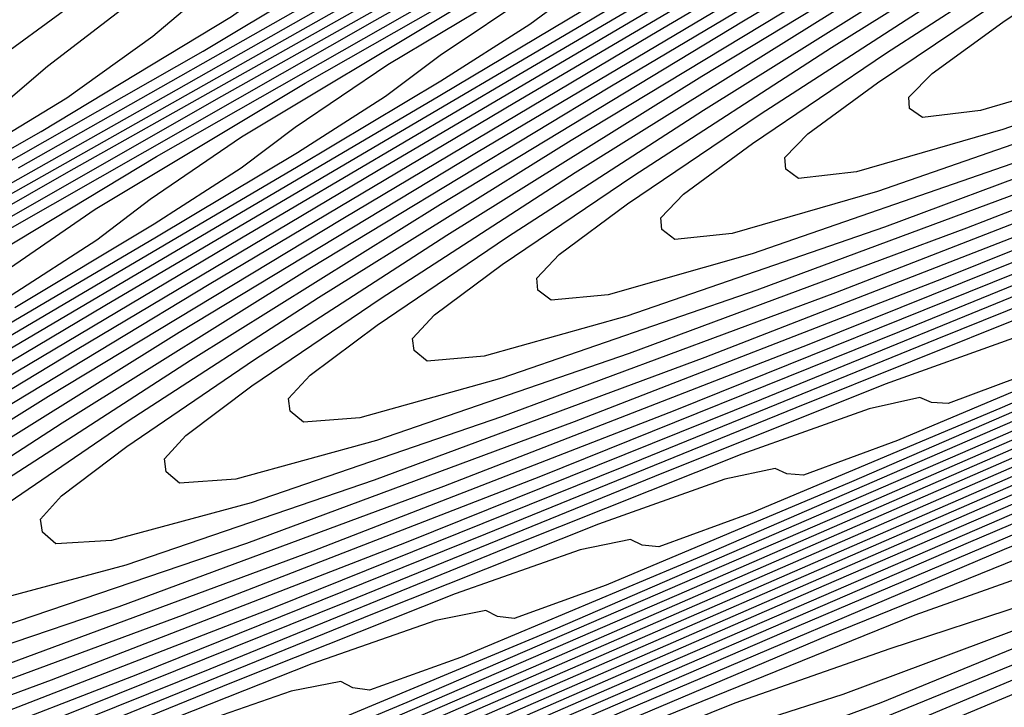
# Model space of a CAD drawing. Extents: x 3249832 to 3255657, y 13789405 to 13793316.
# Tile 252 of 256: x 3254692.67 to 3254697.57, y 13790568.93 to 13790572.35. Entities that reach past the tile are written whole.
import ezdxf

# ---------------------------------------------------------------- set-up
doc = ezdxf.new("R2010")
doc.units = 0
doc.header["$LTSCALE"] = 100
doc.header["$MEASUREMENT"] = 0
for name, color, linetype in [('GRATIO_CON', 10, 'CONTINUOUS'), ('GRATIO_ICON', 7, 'CONTINUOUS'), ('TARGETS_EAST', 7, 'CONTINUOUS')]:
    doc.layers.add(name, color=color, linetype=linetype)

# ---------------------------------------------------------------- blocks, each defined once
blk = doc.blocks.new('Gratio_032316_contours')
at = {"layer": 'GRATIO_CON', "color": 5, "linetype": 'Continuous', "flags": 128}
for points in [[(3254716.6712, 13790576.6908), (3254715.5342, 13790576.2578), (3254714.8643, 13790576.0083), (3254714.4041, 13790575.8377), (3254713.7645, 13790575.59), (3254712.6405, 13790575.1427), (3254711.063, 13790574.5076), (3254709.1468, 13790573.7304), (3254707.044, 13790572.8731), (3254705.0548, 13790572.0645), (3254703.5167, 13790571.45), (3254702.6142, 13790571.1085), (3254701.9214, 13790570.8524), (3254700.8596, 13790570.428), (3254699.0512, 13790569.6714), (3254696.9232, 13790568.7792), (3254695.1037, 13790568.0382), (3254694.0307, 13790567.6469), (3254693.3825, 13790567.4502), (3254692.6475, 13790567.2045)], [(3254715.9935, 13790576.5688), (3254715.585, 13790576.4157), (3254714.9455, 13790576.1658), (3254713.8062, 13790575.7112), (3254712.2066, 13790575.0669), (3254710.2635, 13790574.2787), (3254708.1311, 13790573.4092), (3254706.1141, 13790572.5889), (3254704.5547, 13790571.9647), (3254703.6404, 13790571.6164), (3254702.9388, 13790571.3546), (3254701.8628, 13790570.9223), (3254700.0295, 13790570.1539), (3254697.8721, 13790569.2482), (3254696.0278, 13790568.4952), (3254694.9413, 13790568.0957), (3254694.2859, 13790567.8929), (3254693.5422, 13790567.6411), (3254692.2957, 13790567.1443)], [(3254716.1265, 13790576.7417), (3254714.9719, 13790576.2798), (3254713.3503, 13790575.6261), (3254711.3802, 13790574.8269), (3254709.2182, 13790573.9454), (3254707.1734, 13790573.1132), (3254705.5928, 13790572.4793), (3254704.6665, 13790572.1244), (3254703.9562, 13790571.8567), (3254702.8661, 13790571.4166), (3254701.0079, 13790570.6364), (3254698.821, 13790569.7172), (3254696.952, 13790568.9522), (3254695.852, 13790568.5444), (3254695.1894, 13790568.3357), (3254694.4369, 13790568.0776), (3254693.1739, 13790567.5725), (3254691.406, 13790566.8255)], [(3254716.1375, 13790576.8483), (3254714.4939, 13790576.1854), (3254712.4969, 13790575.3751), (3254710.3053, 13790574.4815), (3254708.2326, 13790573.6376), (3254706.6309, 13790572.9939), (3254705.6927, 13790572.6323), (3254704.9736, 13790572.3588), (3254703.8694, 13790571.9109), (3254701.9862, 13790571.1189), (3254699.7698, 13790570.1862), (3254697.8762, 13790569.4092), (3254696.7627, 13790568.9932), (3254696.0928, 13790568.7784), (3254695.3316, 13790568.5142), (3254694.0522, 13790568.0006), (3254692.2604, 13790567.2428)], [(3254716.4792, 13790577.1824), (3254714.5966, 13790576.4179), (3254712.4399, 13790575.5378), (3254710.3462, 13790574.6842), (3254708.707, 13790574.0232), (3254707.7451, 13790573.6482), (3254707.0084, 13790573.3631), (3254705.876, 13790572.8994), (3254703.9429, 13790572.0839), (3254701.6676, 13790571.1242), (3254699.7246, 13790570.3231), (3254698.5841, 13790569.8906), (3254697.8997, 13790569.664), (3254697.121, 13790569.3873), (3254695.8087, 13790568.857), (3254693.969, 13790568.0776), (3254691.7196, 13790567.1058)], [(3254717.1581, 13790577.5548), (3254715.5076, 13790576.8834), (3254713.4661, 13790576.0494), (3254711.3979, 13790575.2055), (3254709.7451, 13790574.5379), (3254708.7713, 13790574.1562), (3254708.0258, 13790573.8652), (3254706.8792, 13790573.3937), (3254704.9212, 13790572.5664), (3254702.6165, 13790571.5931), (3254700.6488, 13790570.7801), (3254699.4948, 13790570.3394), (3254698.8031, 13790570.1067), (3254698.0157, 13790569.8239), (3254696.6869, 13790569.2851), (3254694.8234, 13790568.4949), (3254692.5443, 13790567.5103)], [(3254692.444, 13790572.0648), (3254693.0073, 13790572.4783), (3254693.5161, 13790572.851), (3254693.8501, 13790573.1086), (3254694.0277, 13790573.268), (3254694.102, 13790573.3685), (3254694.1202, 13790573.444), (3254694.1061, 13790573.507), (3254694.0779, 13790573.5645), (3254694.0599, 13790573.6287), (3254694.1011, 13790573.7326), (3254694.2571, 13790573.9143), (3254694.6348, 13790574.2354), (3254695.548, 13790574.8517), (3254697.3616, 13790575.9424), (3254700.2305, 13790577.577), (3254703.4667, 13790579.3852)], [(3254716.4185, 13790577.3489), (3254714.4922, 13790576.561), (3254712.4495, 13790575.7268), (3254710.7831, 13790575.0525), (3254709.7975, 13790574.6641), (3254709.0432, 13790574.3674), (3254707.8825, 13790573.888), (3254705.8995, 13790573.0489), (3254703.5654, 13790572.0621), (3254701.573, 13790571.2371), (3254700.4054, 13790570.7881), (3254699.7066, 13790570.5495), (3254698.9103, 13790570.2604), (3254697.5652, 13790569.7133), (3254695.6777, 13790568.9123), (3254693.3691, 13790567.9148), (3254690.811, 13790566.801)], [(3254692.5095, 13790571.8587), (3254692.8097, 13790572.1147), (3254693.2789, 13790572.4757), (3254693.8496, 13790572.8941), (3254694.365, 13790573.2715), (3254694.7033, 13790573.5324), (3254694.8834, 13790573.6935), (3254694.9593, 13790573.7943), (3254694.9788, 13790573.869), (3254694.9661, 13790573.9303), (3254694.9391, 13790573.9858), (3254694.9221, 13790574.0479), (3254694.965, 13790574.1505), (3254695.1238, 13790574.3326), (3254695.5068, 13790574.6568), (3254696.4318, 13790575.2806), (3254698.2687, 13790576.3852), (3254701.1744, 13790578.0407), (3254704.4521, 13790579.8719)], [(3254717.3295, 13790577.8145), (3254715.5184, 13790577.0726), (3254713.5012, 13790576.2481), (3254711.8212, 13790575.5671), (3254710.8237, 13790575.172), (3254710.0606, 13790574.8695), (3254708.8858, 13790574.3823), (3254706.8779, 13790573.5314), (3254704.5142, 13790572.5311), (3254702.4971, 13790571.6941), (3254701.3161, 13790571.2369), (3254700.61, 13790570.9922), (3254699.805, 13790570.697), (3254698.4434, 13790570.1414), (3254696.5321, 13790569.3297), (3254694.1939, 13790568.3193), (3254691.603, 13790567.1912)], [(3254691.0968, 13790570.8323), (3254692.7787, 13790571.7906), (3254693.7247, 13790572.362), (3254694.158, 13790572.671), (3254694.4672, 13790572.9295), (3254694.9489, 13790573.2976), (3254695.5343, 13790573.7258), (3254696.0627, 13790574.1127), (3254696.4097, 13790574.3801), (3254696.5948, 13790574.5445), (3254696.6738, 13790574.6459), (3254696.6962, 13790574.7189), (3254696.686, 13790574.777), (3254696.6613, 13790574.8283), (3254696.6467, 13790574.8863), (3254696.6928, 13790574.9864), (3254696.8571, 13790575.1692), (3254697.2507, 13790575.4995), (3254698.1994, 13790576.1383), (3254700.0829, 13790577.2708), (3254703.0621, 13790578.9681), (3254706.423, 13790580.8453)], [(3254720.2793, 13790579.3286), (3254719.7891, 13790579.0529), (3254719.6063, 13790578.9547), (3254719.5786, 13790578.942), (3254719.5355, 13790578.9211), (3254719.2331, 13790578.79), (3254718.4092, 13790578.4448), (3254716.9321, 13790577.8348), (3254715.1926, 13790577.1217), (3254713.712, 13790576.5203), (3254712.8211, 13790576.1654), (3254712.0885, 13790575.871), (3254710.8924, 13790575.3708), (3254708.8345, 13790574.4964), (3254706.412, 13790573.4691), (3254704.3455, 13790572.6081), (3254703.1375, 13790572.1344), (3254702.4169, 13790571.8777), (3254701.5944, 13790571.5701), (3254700.1999, 13790570.9977), (3254698.2407, 13790570.1644), (3254695.8434, 13790569.1283), (3254693.1869, 13790567.9716), (3254690.6598, 13790566.8715)], [(3254691.8816, 13790571.2208), (3254693.5846, 13790572.1898), (3254694.5429, 13790572.7665), (3254694.9823, 13790573.0771), (3254695.2959, 13790573.337), (3254695.7839, 13790573.7085), (3254696.3766, 13790574.1417), (3254696.9116, 13790574.5332), (3254697.2629, 13790574.8039), (3254697.4505, 13790574.97), (3254697.5311, 13790575.0717), (3254697.5548, 13790575.1439), (3254697.5459, 13790575.2003), (3254697.5224, 13790575.2495), (3254697.5089, 13790575.3055), (3254697.5567, 13790575.4043), (3254697.7238, 13790575.5875), (3254698.1226, 13790575.9208), (3254699.0832, 13790576.5672), (3254700.99, 13790577.7136), (3254704.006, 13790579.4318)], [(3254719.7001, 13790579.1018), (3254719.5605, 13790579.0306), (3254719.5388, 13790579.0222), (3254719.5026, 13790579.0032), (3254719.2468, 13790578.8892), (3254718.5479, 13790578.5933), (3254717.2933, 13790578.0734), (3254715.8153, 13790577.4669), (3254714.5571, 13790576.9557), (3254713.7901, 13790576.6499), (3254713.0988, 13790576.3702), (3254711.8956, 13790575.8651), (3254709.8129, 13790574.9789), (3254707.3609, 13790573.9381), (3254705.2697, 13790573.065), (3254704.0482, 13790572.5831), (3254703.3204, 13790572.3205), (3254702.4891, 13790572.0067), (3254701.0782, 13790571.4259), (3254699.0951, 13790570.5818), (3254696.6682, 13790569.5328), (3254693.9789, 13790568.3618), (3254691.4206, 13790567.2479)], [(3254692.6664, 13790571.6093), (3254694.3906, 13790572.5891), (3254695.3612, 13790573.171), (3254695.8066, 13790573.4832), (3254696.1246, 13790573.7444), (3254696.6189, 13790574.1195), (3254697.219, 13790574.5575), (3254697.7605, 13790574.9538), (3254698.116, 13790575.2277), (3254698.3062, 13790575.3955), (3254698.3884, 13790575.4975), (3254698.4135, 13790575.5688), (3254698.4059, 13790575.6236), (3254698.3836, 13790575.6707), (3254698.3712, 13790575.7247), (3254698.4207, 13790575.8222), (3254698.5905, 13790576.0058), (3254698.9946, 13790576.3422), (3254699.967, 13790576.9961), (3254701.8971, 13790578.1564), (3254704.9499, 13790579.8955)], [(3254719.5035, 13790579.0932), (3254719.4737, 13790579.0774), (3254719.2631, 13790578.9833), (3254718.6878, 13790578.7395), (3254717.6549, 13790578.3114), (3254716.438, 13790577.8119), (3254715.4021, 13790577.3911), (3254714.7591, 13790577.1343), (3254714.109, 13790576.8694), (3254712.8989, 13790576.3594), (3254710.7912, 13790575.4614), (3254708.3097, 13790574.4071), (3254706.1939, 13790573.522), (3254704.9589, 13790573.0318), (3254704.2238, 13790572.7633), (3254703.3838, 13790572.4432), (3254701.9564, 13790571.854), (3254699.9494, 13790570.9991), (3254697.493, 13790569.9373), (3254694.7709, 13790568.7519), (3254692.1814, 13790567.6243)], [(3254691.3967, 13790570.8403), (3254693.4512, 13790571.9979), (3254695.1965, 13790572.9884), (3254696.1794, 13790573.5755), (3254696.6309, 13790573.8893), (3254696.9533, 13790574.1519), (3254697.4539, 13790574.5304), (3254698.0613, 13790574.9734), (3254698.6093, 13790575.3743), (3254698.9692, 13790575.6515), (3254699.1619, 13790575.821), (3254699.2457, 13790575.9233), (3254699.2721, 13790575.9938), (3254699.2658, 13790576.0469), (3254699.2447, 13790576.092), (3254699.2335, 13790576.1439), (3254699.2846, 13790576.2401), (3254699.4572, 13790576.4241), (3254699.8666, 13790576.7636), (3254700.8508, 13790577.4249), (3254702.8042, 13790578.5992), (3254705.8937, 13790580.3593)], [(3254719.4447, 13790579.1516), (3254719.2796, 13790579.0771), (3254718.8277, 13790578.8856), (3254718.0165, 13790578.5493), (3254717.0608, 13790578.157), (3254716.2472, 13790577.8265), (3254715.7281, 13790577.6188), (3254715.1193, 13790577.3686), (3254713.9022, 13790576.8537), (3254711.7695, 13790575.9439), (3254709.2586, 13790574.8761), (3254707.1181, 13790573.979), (3254705.8695, 13790573.4806), (3254705.1272, 13790573.206), (3254704.2785, 13790572.8798), (3254702.8347, 13790572.2822), (3254700.8038, 13790571.4165), (3254698.3177, 13790570.3418), (3254695.5628, 13790569.1421), (3254692.9422, 13790568.0008), (3254690.9131, 13790567.1259)], [(3254691.1348, 13790570.5729), (3254692.9168, 13790571.5912), (3254695.0209, 13790572.775), (3254696.8084, 13790573.787), (3254697.8159, 13790574.3845), (3254698.2795, 13790574.7015), (3254698.6107, 13790574.9668), (3254699.1239, 13790575.3523), (3254699.746, 13790575.8051), (3254700.3071, 13790576.2155), (3254700.6756, 13790576.4992), (3254700.8733, 13790576.672), (3254700.9602, 13790576.7749), (3254700.9894, 13790576.8437), (3254700.9857, 13790576.8936), (3254700.9669, 13790576.9345), (3254700.958, 13790576.9822), (3254701.0124, 13790577.076), (3254701.1906, 13790577.2607), (3254701.607, 13790577.6043), (3254702.5906, 13790578.2673), (3254704.5244, 13790579.4329)], [(3254719.1077, 13790579.1776), (3254718.7397, 13790579.0251), (3254718.3063, 13790578.8472), (3254717.9372, 13790578.6973), (3254717.6661, 13790578.5877), (3254717.1398, 13790578.367), (3254715.9088, 13790577.8423), (3254713.7262, 13790576.9089), (3254711.1564, 13790575.8141), (3254708.9664, 13790574.893), (3254707.6909, 13790574.3781), (3254706.9341, 13790574.0915), (3254706.0679, 13790573.7529), (3254704.5912, 13790573.1385), (3254702.5124, 13790572.2512), (3254699.9673, 13790571.1508), (3254697.1467, 13790569.9225), (3254694.4637, 13790568.7536), (3254692.3866, 13790567.8568)], [(3254691.8737, 13790570.9375), (3254693.6768, 13790571.9667), (3254695.8057, 13790573.1635), (3254697.6144, 13790574.1863), (3254698.6341, 13790574.789), (3254699.1038, 13790575.1077), (3254699.4394, 13790575.3742), (3254699.9589, 13790575.7633), (3254700.5883, 13790576.2209), (3254701.1559, 13790576.636), (3254701.5288, 13790576.923), (3254701.729, 13790577.0975), (3254701.8175, 13790577.2007), (3254701.8481, 13790577.2687), (3254701.8457, 13790577.3169), (3254701.8281, 13790577.3557), (3254701.8203, 13790577.4014), (3254701.8763, 13790577.4939), (3254702.0573, 13790577.679), (3254702.4726, 13790578.0222), (3254703.4238, 13790578.6682), (3254705.2606, 13790579.7813)], [(3254718.7823, 13790579.1326), (3254718.6351, 13790579.0722), (3254718.15, 13790578.8662), (3254716.912, 13790578.3365), (3254714.7045, 13790577.3914), (3254712.1053, 13790576.2831), (3254709.8906, 13790575.35), (3254708.6016, 13790574.8268), (3254707.8376, 13790574.5343), (3254706.9625, 13790574.1895), (3254705.4694, 13790573.5666), (3254703.3668, 13790572.6686), (3254700.792, 13790571.5553), (3254697.9387, 13790570.3127), (3254695.2245, 13790569.13), (3254693.1233, 13790568.2223), (3254691.9687, 13790567.7422)], [(3254692.6125, 13790571.3021), (3254694.4368, 13790572.3421), (3254696.5905, 13790573.5521), (3254698.4203, 13790574.5856), (3254699.4523, 13790575.1934), (3254699.9281, 13790575.5138), (3254700.2681, 13790575.7817), (3254700.7938, 13790576.1742), (3254701.4306, 13790576.6368), (3254702.0048, 13790577.0566), (3254702.382, 13790577.3468), (3254702.5847, 13790577.523), (3254702.6748, 13790577.6265), (3254702.7067, 13790577.6936), (3254702.7056, 13790577.7402), (3254702.6892, 13790577.7769), (3254702.6826, 13790577.8206), (3254702.7402, 13790577.9118), (3254702.924, 13790578.0973), (3254703.3382, 13790578.4401), (3254704.257, 13790579.0691), (3254705.9969, 13790580.1296)], [(3254718.8229, 13790579.222), (3254717.6178, 13790578.7038), (3254715.4603, 13790577.7787), (3254712.9198, 13790576.6945), (3254710.7553, 13790575.7814), (3254709.4947, 13790575.268), (3254708.7388, 13790574.9761), (3254707.8572, 13790574.6261), (3254706.3477, 13790573.9948), (3254704.2211, 13790573.086), (3254701.6168, 13790571.9598), (3254698.7307, 13790570.7029), (3254695.9853, 13790569.5064), (3254693.86, 13790568.5878), (3254692.6923, 13790568.1012), (3254692.2531, 13790567.9471)], [(3254692.3214, 13790571.0454), (3254693.3514, 13790571.6667), (3254695.1969, 13790572.7176), (3254697.3753, 13790573.9406), (3254699.2263, 13790574.9849), (3254700.2706, 13790575.5979), (3254700.7524, 13790575.9199), (3254701.0968, 13790576.1891), (3254701.6288, 13790576.5852), (3254702.273, 13790577.0526), (3254702.8537, 13790577.4772), (3254703.2352, 13790577.7706), (3254703.4404, 13790577.9485), (3254703.532, 13790578.0523), (3254703.5654, 13790578.1186), (3254703.5656, 13790578.1635), (3254703.5503, 13790578.1982), (3254703.5448, 13790578.2398), (3254703.6041, 13790578.3298), (3254703.7907, 13790578.5156), (3254704.2039, 13790578.8579), (3254705.0902, 13790579.47)], [(3254718.8408, 13790579.2995), (3254717.746, 13790578.8246), (3254715.7843, 13790577.9811), (3254713.4735, 13790576.9941), (3254711.5046, 13790576.1634), (3254710.3535, 13790575.6945), (3254709.6358, 13790575.4161), (3254708.7519, 13790575.0626), (3254707.2259, 13790574.423), (3254705.0755, 13790573.5033), (3254702.4416, 13790572.3643), (3254699.5226, 13790571.0931), (3254696.7461, 13790569.8828), (3254694.5967, 13790568.9532), (3254693.4159, 13790568.4602), (3254692.9722, 13790568.3031), (3254692.8904, 13790568.3173), (3254692.8299, 13790568.3516), (3254692.5856, 13790568.3088)], [(3254692.6293, 13790570.9771), (3254693.0561, 13790571.2529), (3254693.3212, 13790571.454), (3254693.7744, 13790571.7637), (3254694.829, 13790572.3958), (3254696.717, 13790573.4685), (3254698.9449, 13790574.7177), (3254700.8382, 13790575.7835), (3254701.9071, 13790576.4069), (3254702.401, 13790576.7321), (3254702.7542, 13790577.004), (3254703.2988, 13790577.4071), (3254703.9576, 13790577.8843), (3254704.5514, 13790578.3183), (3254704.9415, 13790578.6182), (3254705.1518, 13790578.7995), (3254705.2466, 13790578.9039), (3254705.2827, 13790578.9685), (3254705.2855, 13790579.0101), (3254705.2726, 13790579.0407), (3254705.2694, 13790579.0782), (3254705.3319, 13790579.1656)], [(3254718.8783, 13790579.4507), (3254718.0032, 13790579.0646), (3254716.4323, 13790578.3854), (3254714.581, 13790577.5933), (3254713.0032, 13790576.9274), (3254712.0712, 13790576.5476), (3254711.4297, 13790576.296), (3254710.5413, 13790575.9357), (3254708.9824, 13790575.2793), (3254706.7842, 13790574.3381), (3254704.0911, 13790573.1733), (3254701.1066, 13790571.8734), (3254698.2677, 13790570.6356), (3254696.0701, 13790569.6842), (3254694.8632, 13790569.1782), (3254694.4103, 13790569.015), (3254694.3283, 13790569.0263), (3254694.2687, 13790569.0577), (3254694.0216, 13790569.0103), (3254693.4115, 13790568.7991), (3254692.3225, 13790568.3683)], [(3254692.6476, 13790570.917), (3254693.3411, 13790571.3318), (3254693.7731, 13790571.6098), (3254694.0418, 13790571.8117), (3254694.5009, 13790572.1229), (3254695.5679, 13790572.7604), (3254697.477, 13790573.844), (3254699.7297, 13790575.1062), (3254701.6441, 13790576.1828), (3254702.7253, 13790576.8114), (3254703.2253, 13790577.1382), (3254703.583, 13790577.4114), (3254704.1338, 13790577.818), (3254704.8, 13790578.3002), (3254705.4003, 13790578.7389), (3254705.7947, 13790579.0421), (3254706.0074, 13790579.225)], [(3254718.1329, 13790579.1815), (3254716.7567, 13790578.5866), (3254715.1348, 13790577.8927), (3254713.7525, 13790577.3094), (3254712.9301, 13790576.9741), (3254712.3267, 13790576.736), (3254711.436, 13790576.3723), (3254709.8607, 13790575.7074), (3254707.6385, 13790574.7554), (3254704.9159, 13790573.5778), (3254701.8985, 13790572.2636), (3254699.0284, 13790571.012), (3254696.8068, 13790570.0496), (3254695.5868, 13790569.5373), (3254695.1293, 13790569.371), (3254695.0472, 13790569.3808), (3254694.9881, 13790569.4108), (3254694.7396, 13790569.3611), (3254694.1239, 13790569.1462), (3254693.0235, 13790568.7099), (3254691.5611, 13790568.1154)], [(3254692.3516, 13790570.68), (3254693.3518, 13790571.2676), (3254694.053, 13790571.6866), (3254694.4901, 13790571.9668), (3254694.7625, 13790572.1693), (3254695.2274, 13790572.4821), (3254696.3067, 13790573.125), (3254698.237, 13790574.2195), (3254700.5145, 13790575.4948), (3254702.4501, 13790576.5821), (3254703.5435, 13790577.2159), (3254704.0496, 13790577.5444), (3254704.4117, 13790577.8189), (3254704.9688, 13790578.229), (3254705.6423, 13790578.716), (3254706.2492, 13790579.1594)], [(3254718.2626, 13790579.2987), (3254717.0811, 13790578.7879), (3254715.6885, 13790578.1922), (3254714.5018, 13790577.6914), (3254713.789, 13790577.4006), (3254713.2236, 13790577.176), (3254712.3307, 13790576.8089), (3254710.7389, 13790576.1356), (3254708.4928, 13790575.1728), (3254705.7407, 13790573.9823), (3254702.6905, 13790572.6538), (3254699.7892, 13790571.3884), (3254697.5435, 13790570.4151), (3254696.3105, 13790569.8963), (3254695.8484, 13790569.7269), (3254695.7661, 13790569.7353), (3254695.7076, 13790569.7638), (3254695.4576, 13790569.7119), (3254694.8363, 13790569.4933), (3254693.7245, 13790569.0515), (3254692.2465, 13790568.4503)], [(3254691.7362, 13790570.2541), (3254693.0449, 13790571.0243), (3254694.0559, 13790571.6182), (3254694.7648, 13790572.0414), (3254695.207, 13790572.3237), (3254695.4831, 13790572.5269), (3254695.9539, 13790572.8413), (3254697.0456, 13790573.4896), (3254698.9971, 13790574.5949), (3254701.2993, 13790575.8833), (3254703.256, 13790576.9814), (3254704.3618, 13790577.6204), (3254704.8739, 13790577.9505), (3254705.2404, 13790578.2263), (3254705.8038, 13790578.6399), (3254706.4846, 13790579.1318)], [(3254718.3924, 13790579.4158), (3254717.4055, 13790578.9893), (3254716.2423, 13790578.4917), (3254715.2511, 13790578.0733), (3254714.6478, 13790577.8271), (3254714.1206, 13790577.616), (3254713.2254, 13790577.2454), (3254711.6172, 13790576.5637), (3254709.3472, 13790575.5902), (3254706.5654, 13790574.3868), (3254703.4824, 13790573.044), (3254700.55, 13790571.7648), (3254698.2803, 13790570.7806), (3254697.0341, 13790570.2553), (3254696.5674, 13790570.0829), (3254696.485, 13790570.0898), (3254696.427, 13790570.1169), (3254696.1757, 13790570.0627), (3254695.5487, 13790569.8404), (3254694.4256, 13790569.3931), (3254692.9318, 13790568.7852), (3254691.2547, 13790568.1109)], [(3254691.6212, 13790570.0509), (3254693.0951, 13790570.9263), (3254694.4317, 13790571.7129), (3254695.4643, 13790572.3194), (3254696.1886, 13790572.751), (3254696.641, 13790573.0376), (3254696.9244, 13790573.2421), (3254697.4069, 13790573.5597), (3254698.5232, 13790574.2188), (3254700.5171, 13790575.3459), (3254702.8689, 13790576.6604), (3254704.8679, 13790577.78), (3254705.9982, 13790578.4294), (3254706.5225, 13790578.7627), (3254706.8978, 13790579.0412), (3254707.4738, 13790579.4618)], [(3254717.3499, 13790579.0906), (3254716.7497, 13790578.8373), (3254716.3656, 13790578.6802), (3254715.9145, 13790578.4959), (3254715.0147, 13790578.1186), (3254713.3737, 13790577.42), (3254711.0559, 13790576.4249), (3254708.215, 13790575.1958), (3254705.0664, 13790573.8243), (3254702.0716, 13790572.5176), (3254699.7537, 13790571.5115), (3254698.4813, 13790570.9734), (3254698.0055, 13790570.7948), (3254697.9228, 13790570.7988), (3254697.8659, 13790570.8229), (3254697.6117, 13790570.7643), (3254696.9736, 13790570.5346), (3254695.8276, 13790570.0764), (3254694.3024, 13790569.455), (3254692.5897, 13790568.7662)], [(3254692.2853, 13790570.3779), (3254693.7745, 13790571.2624), (3254695.1251, 13790572.0573), (3254696.1684, 13790572.6699), (3254696.9004, 13790573.1058), (3254697.358, 13790573.3946), (3254697.645, 13790573.5997), (3254698.1334, 13790573.9189), (3254699.2621, 13790574.5833), (3254701.2772, 13790575.7213), (3254703.6537, 13790577.0489), (3254705.6738, 13790578.1792), (3254706.8165, 13790578.8339), (3254707.3468, 13790579.1688)], [(3254717.2244, 13790579.1067), (3254716.8115, 13790578.9359), (3254715.9094, 13790578.5551), (3254714.2519, 13790577.8482), (3254711.9102, 13790576.8423), (3254709.0397, 13790575.6003), (3254705.8583, 13790574.2145), (3254702.8324, 13790572.894), (3254700.4904, 13790571.877), (3254699.205, 13790571.3324), (3254698.7246, 13790571.1508), (3254698.6417, 13790571.1533), (3254698.5853, 13790571.176), (3254698.3297, 13790571.1151), (3254697.686, 13790570.8817), (3254696.5286, 13790570.418), (3254694.9878, 13790569.7898), (3254693.2572, 13790569.0939), (3254691.5297, 13790568.4235)], [(3254691.5166, 13790569.839), (3254692.9494, 13790570.7049), (3254694.4539, 13790571.5985), (3254695.8184, 13790572.4016), (3254696.8726, 13790573.0205), (3254697.6123, 13790573.4606), (3254698.0749, 13790573.7515), (3254698.3656, 13790573.9573), (3254698.8599, 13790574.2781), (3254700.0009, 13790574.9479), (3254702.0372, 13790576.0968), (3254704.4385, 13790577.4375), (3254706.4798, 13790578.5785), (3254707.6347, 13790579.2384)], [(3254717.7085, 13790579.3759), (3254716.8041, 13790578.9917), (3254715.1302, 13790578.2763), (3254712.7645, 13790577.2596), (3254709.8645, 13790576.0048), (3254706.6503, 13790574.6047), (3254703.5931, 13790573.2704), (3254701.2271, 13790572.2425), (3254699.9286, 13790571.6914), (3254699.4436, 13790571.5068), (3254699.3607, 13790571.5078), (3254699.3047, 13790571.529), (3254699.0478, 13790571.4658), (3254698.3984, 13790571.2288), (3254697.2297, 13790570.7596), (3254695.6731, 13790570.1247), (3254693.9247, 13790569.4216), (3254692.1794, 13790568.7442)], [(3254692.1661, 13790570.1571), (3254693.6135, 13790571.0319), (3254695.1334, 13790571.9346), (3254696.5118, 13790572.7459), (3254697.5768, 13790573.3711), (3254698.3241, 13790573.8154), (3254698.7919, 13790574.1085), (3254699.0863, 13790574.3149), (3254699.5864, 13790574.6373), (3254700.7397, 13790575.3125), (3254702.7972, 13790576.4723), (3254705.2233, 13790577.826), (3254707.2857, 13790578.9778), (3254708.453, 13790579.6429)], [(3254717.7531, 13790579.453), (3254716.0492, 13790578.7221), (3254713.6435, 13790577.6873), (3254710.7002, 13790576.4139), (3254707.4455, 13790574.9962), (3254704.3543, 13790573.6469), (3254701.9638, 13790572.6079), (3254700.6522, 13790572.0504), (3254700.1627, 13790571.8627), (3254700.0796, 13790571.8623), (3254700.0242, 13790571.8821), (3254699.7658, 13790571.8166), (3254699.1108, 13790571.5759), (3254697.9307, 13790571.1013), (3254696.3584, 13790570.4596), (3254694.5922, 13790569.7492), (3254692.8291, 13790569.0648), (3254691.263, 13790568.4866)], [(3254692.2456, 13790570.0334), (3254693.4649, 13790570.7934), (3254694.9416, 13790571.6858), (3254696.4923, 13790572.6068), (3254697.8986, 13790573.4345), (3254698.9851, 13790574.0723), (3254699.7479, 13790574.5249), (3254700.2259, 13790574.8224), (3254700.5275, 13790575.0302), (3254701.0394, 13790575.3556), (3254702.2174, 13790576.0417), (3254704.3173, 13790577.2232), (3254706.7929, 13790578.6031), (3254708.8976, 13790579.7764)], [(3254717.9944, 13790579.6605), (3254716.6468, 13790579.082), (3254714.6521, 13790578.2227), (3254712.0398, 13790577.0904), (3254708.9376, 13790575.7374), (3254705.8644, 13790574.3948), (3254703.4372, 13790573.3389), (3254702.0995, 13790572.7685), (3254701.6008, 13790572.5746), (3254701.5174, 13790572.5713), (3254701.463, 13790572.5882), (3254701.2018, 13790572.5182), (3254700.5356, 13790572.2701), (3254699.3327, 13790571.7845), (3254697.7291, 13790571.1294), (3254695.9272, 13790570.4046), (3254694.1285, 13790569.7062), (3254692.531, 13790569.1154)], [(3254691.9551, 13790569.7429), (3254692.883, 13790570.344), (3254694.1144, 13790571.1115), (3254695.6057, 13790572.0128), (3254697.1717, 13790572.9429), (3254698.5919, 13790573.7788), (3254699.6892, 13790574.4229), (3254700.4597, 13790574.8797), (3254700.9428, 13790575.1793), (3254701.2481, 13790575.3878), (3254701.7659, 13790575.7148), (3254702.9563, 13790576.4063), (3254705.0773, 13790577.5987), (3254707.5777, 13790578.9917), (3254709.7036, 13790580.1757)], [(3254716.9457, 13790579.2622), (3254715.1564, 13790578.4904), (3254712.7097, 13790577.4287), (3254709.6837, 13790576.1079), (3254706.6195, 13790574.7688), (3254704.1739, 13790573.7043), (3254702.8231, 13790573.1275), (3254702.3199, 13790572.9306), (3254702.2363, 13790572.9258), (3254702.1824, 13790572.9412), (3254701.9199, 13790572.869), (3254701.248, 13790572.6172), (3254700.0338, 13790572.1261), (3254698.4144, 13790571.4642), (3254696.5947, 13790570.7322), (3254694.7782, 13790570.0269), (3254693.1651, 13790569.4297), (3254691.9543, 13790569.0186)], [(3254692.5833, 13790570.0478), (3254693.5203, 13790570.6547), (3254694.7638, 13790571.4297), (3254696.2697, 13790572.3398), (3254697.8511, 13790573.279), (3254699.2853, 13790574.1231), (3254700.3934, 13790574.7735), (3254701.1716, 13790575.2345), (3254701.6598, 13790575.5363), (3254701.9688, 13790575.7454), (3254702.4924, 13790576.074), (3254703.6951, 13790576.7709), (3254705.8374, 13790577.9741), (3254708.3625, 13790579.3802)], [(3254717.2446, 13790579.4421), (3254715.6608, 13790578.758), (3254713.3795, 13790577.7669), (3254710.4297, 13790576.4785), (3254707.3745, 13790575.1427), (3254704.9107, 13790574.0698), (3254703.5467, 13790573.4865), (3254703.0389, 13790573.2866), (3254702.9552, 13790573.2803), (3254702.9019, 13790573.2942), (3254702.6379, 13790573.2198), (3254701.9604, 13790572.9643), (3254700.7348, 13790572.4677), (3254699.0998, 13790571.7991), (3254697.2622, 13790571.0599), (3254695.4279, 13790570.3475), (3254693.7991, 13790569.7441), (3254692.5769, 13790569.3278)], [(3254692.5829, 13790569.9248), (3254693.2114, 13790570.3526), (3254694.1576, 13790570.9653), (3254695.4133, 13790571.7478), (3254696.9338, 13790572.6668), (3254698.5306, 13790573.6152), (3254699.9787, 13790574.4674), (3254701.0976, 13790575.1241), (3254701.8834, 13790575.5893), (3254702.3768, 13790575.8932), (3254702.6894, 13790576.103), (3254703.2188, 13790576.4332), (3254704.4339, 13790577.1354), (3254706.5974, 13790578.3496), (3254709.1473, 13790579.7688)], [(3254717.5437, 13790579.6217), (3254716.1652, 13790579.0255), (3254714.0494, 13790578.1051), (3254711.1758, 13790576.849), (3254708.1296, 13790575.5167), (3254705.6474, 13790574.4353), (3254704.2704, 13790573.8456), (3254703.758, 13790573.6425), (3254703.6741, 13790573.6348), (3254703.6213, 13790573.6473), (3254703.3559, 13790573.5705), (3254702.6728, 13790573.3114), (3254701.4358, 13790572.8094), (3254699.7851, 13790572.134), (3254697.9297, 13790571.3875), (3254696.0776, 13790570.6682), (3254694.4331, 13790570.0585), (3254693.1995, 13790569.6369), (3254693.1995, 13790569.6369), (3254692.5123, 13790569.4529)], [(3254699.2646, 13790572.0429), (3254697.377, 13790571.3096), (3254695.7012, 13790570.6873), (3254694.4447, 13790570.2553), (3254694.4447, 13790570.2553), (3254693.746, 13790570.0635), (3254693.4669, 13790570.0442), (3254693.4004, 13790570.1004), (3254693.3919, 13790570.1638), (3254693.4977, 13790570.2809), (3254693.8265, 13790570.527), (3254694.4677, 13790570.9624), (3254695.4323, 13790571.5865), (3254696.7121, 13790572.3841), (3254698.262, 13790573.3207)], [(3254698.0267, 13790571.6302), (3254696.3352, 13790571.0016), (3254695.0674, 13790570.5644), (3254695.0674, 13790570.5644), (3254694.3628, 13790570.3688), (3254694.0822, 13790570.3468), (3254694.0161, 13790570.4012), (3254694.0085, 13790570.4634), (3254694.116, 13790570.5804), (3254694.4484, 13790570.8281), (3254695.0958, 13790571.2672), (3254696.0697, 13790571.8972), (3254697.3616, 13790572.7022), (3254698.926, 13790573.6477)], [(3254698.6764, 13790571.9509), (3254696.9693, 13790571.316), (3254695.69, 13790570.8736), (3254695.69, 13790570.8736), (3254694.9797, 13790570.674), (3254694.6974, 13790570.6494), (3254694.6318, 13790570.7019), (3254694.625, 13790570.7629), (3254694.7342, 13790570.8799), (3254695.0702, 13790571.1292), (3254695.724, 13790571.5721), (3254696.707, 13790572.2078), (3254698.011, 13790573.0204)], [(3254697.6033, 13790571.6304), (3254696.3126, 13790571.1827), (3254696.3126, 13790571.1827), (3254695.5965, 13790570.9793), (3254695.3127, 13790570.952), (3254695.2475, 13790571.0026), (3254695.2415, 13790571.0624), (3254695.3524, 13790571.1793), (3254695.692, 13790571.4304), (3254696.3521, 13790571.8769), (3254697.3444, 13790572.5184), (3254698.6605, 13790573.3385)], [(3254707.6596, 13790575.7412), (3254706.343, 13790575.2007), (3254704.5824, 13790574.4782), (3254702.6021, 13790573.6812), (3254700.6254, 13790572.9129), (3254698.8714, 13790572.2592), (3254697.5579, 13790571.8011), (3254697.5579, 13790571.8011), (3254696.8302, 13790571.5899), (3254696.5432, 13790571.5571), (3254696.4789, 13790571.604), (3254696.4746, 13790571.6615), (3254696.5889, 13790571.7783), (3254696.9357, 13790572.0326), (3254697.6084, 13790572.4867), (3254698.619, 13790573.1397), (3254699.9593, 13790573.9748), (3254701.5823, 13790574.9557), (3254703.2866, 13790575.9679), (3254704.8323, 13790576.8776), (3254706.0267, 13790577.5782), (3254706.8665, 13790578.0728), (3254707.3956, 13790578.3919)], [(3254707.044, 13790575.5424), (3254705.2677, 13790574.8131), (3254703.2696, 13790574.0088), (3254701.2751, 13790573.2336), (3254699.5054, 13790572.5735), (3254698.1805, 13790572.1102), (3254698.1805, 13790572.1102), (3254697.4471, 13790571.8952), (3254697.1585, 13790571.8597), (3254697.0946, 13790571.9047), (3254697.0911, 13790571.961), (3254697.2072, 13790572.0778), (3254697.5575, 13790572.3337), (3254698.2365, 13790572.7915), (3254699.2564, 13790573.4503), (3254700.6088, 13790574.2929), (3254702.2464, 13790575.2826), (3254703.9661, 13790576.304), (3254705.5257, 13790577.2219), (3254706.7309, 13790577.9288), (3254707.5783, 13790578.4276)]]:
    blk.add_lwpolyline(points, dxfattribs=at)
at = {"layer": 'GRATIO_ICON', "color": 7, "linetype": 'Continuous', "flags": 128}
for points in [[(3254715.9497, 13790576.2839), (3254714.5512, 13790575.7515), (3254713.735, 13790575.4478), (3254713.2232, 13790575.2598), (3254712.5836, 13790575.0142), (3254711.4749, 13790574.5741), (3254709.9193, 13790573.9484), (3254708.0301, 13790573.1822), (3254705.9569, 13790572.337), (3254703.9956, 13790571.5402), (3254702.4786, 13790570.9354), (3254701.588, 13790570.6005), (3254700.904, 13790570.3503), (3254699.8563, 13790569.9337), (3254698.0729, 13790569.1889), (3254695.9743, 13790568.3102), (3254694.1795, 13790567.5812), (3254693.12, 13790567.1982), (3254692.4791, 13790567.0074)], [(3254715.6376, 13790576.7446), (3254713.6136, 13790575.9234), (3254711.3924, 13790575.0176), (3254709.2919, 13790574.1619), (3254707.6689, 13790573.5086), (3254706.7189, 13790573.1403), (3254705.991, 13790572.861), (3254704.8727, 13790572.4051), (3254702.9645, 13790571.6014), (3254700.7187, 13790570.6552), (3254698.8004, 13790569.8662), (3254697.6734, 13790569.4419), (3254696.9963, 13790569.2212), (3254696.2263, 13790568.9507), (3254694.9304, 13790568.4288), (3254693.1147, 13790567.6602), (3254690.8948, 13790566.7013)], [(3254691.9728, 13790571.3913), (3254692.9065, 13790571.9575), (3254693.3338, 13790572.2648), (3254693.6384, 13790572.5221), (3254694.1139, 13790572.8867), (3254694.692, 13790573.31), (3254695.2138, 13790573.6921), (3254695.5565, 13790573.9563), (3254695.7391, 13790574.119), (3254695.8166, 13790574.2201), (3254695.8375, 13790574.2939), (3254695.826, 13790574.3537), (3254695.8002, 13790574.407), (3254695.7844, 13790574.4671), (3254695.8289, 13790574.5684), (3254695.9905, 13790574.7509), (3254696.3787, 13790575.0781), (3254697.3156, 13790575.7095), (3254699.1758, 13790576.828), (3254702.1182, 13790578.5044), (3254705.4376, 13790580.3586)], [(3254720.4874, 13790579.3505), (3254719.8782, 13790579.0041), (3254719.6521, 13790578.8788), (3254719.6185, 13790578.8618), (3254719.5685, 13790578.8389), (3254719.2194, 13790578.6906), (3254718.2705, 13790578.2961), (3254716.5709, 13790577.596), (3254714.57, 13790576.7764), (3254712.867, 13790576.0849), (3254711.8521, 13790575.6809), (3254711.0783, 13790575.3718), (3254709.8891, 13790574.8766), (3254707.8562, 13790574.0139), (3254705.4631, 13790573.0001), (3254703.4213, 13790572.1511), (3254702.2268, 13790571.6856), (3254701.5135, 13790571.435), (3254700.6997, 13790571.1336), (3254699.3217, 13790570.5696), (3254697.3864, 13790569.747), (3254695.0187, 13790568.7238), (3254692.395, 13790567.5814)], [(3254692.1567, 13790571.2157), (3254694.236, 13790572.3864), (3254696.0025, 13790573.3877), (3254696.9976, 13790573.98), (3254697.4552, 13790574.2954), (3254697.782, 13790574.5593), (3254698.2889, 13790574.9414), (3254698.9036, 13790575.3892), (3254699.4582, 13790575.7949), (3254699.8224, 13790576.0753), (3254700.0176, 13790576.2465), (3254700.1029, 13790576.3491), (3254700.1308, 13790576.4187), (3254700.1258, 13790576.4702), (3254700.1058, 13790576.5132), (3254700.0958, 13790576.563), (3254700.1485, 13790576.6581), (3254700.3239, 13790576.8424), (3254700.7385, 13790577.1849), (3254701.7346, 13790577.8538), (3254703.7112, 13790579.042), (3254706.8376, 13790580.823)], [(3254719.2961, 13790579.1707), (3254718.9677, 13790579.0316), (3254718.3781, 13790578.7872), (3254717.6835, 13790578.5021), (3254717.0922, 13790578.2619), (3254716.6971, 13790578.1033), (3254716.1295, 13790577.8678), (3254714.9055, 13790577.348), (3254712.7478, 13790576.4264), (3254710.2075, 13790575.3451), (3254708.0423, 13790574.436), (3254706.7802, 13790573.9293), (3254706.0307, 13790573.6488), (3254705.1732, 13790573.3164), (3254703.7129, 13790572.7103), (3254701.6581, 13790571.8339), (3254699.1425, 13790570.7463), (3254696.3548, 13790569.5323), (3254693.703, 13790568.3772), (3254691.6499, 13790567.4914)], [(3254692.6006, 13790571.0964), (3254693.0479, 13790571.4046), (3254694.0902, 13790572.0312), (3254695.9569, 13790573.0931), (3254698.1601, 13790574.3291), (3254700.0322, 13790575.3842), (3254701.0888, 13790576.0024), (3254701.5767, 13790576.326), (3254701.9255, 13790576.5966), (3254702.4638, 13790576.9961), (3254703.1153, 13790577.4685), (3254703.7026, 13790577.8977), (3254704.0883, 13790578.1944), (3254704.2961, 13790578.374), (3254704.3893, 13790578.4781), (3254704.424, 13790578.5436), (3254704.4255, 13790578.5868), (3254704.4115, 13790578.6194), (3254704.4071, 13790578.659), (3254704.468, 13790578.7477), (3254704.6574, 13790578.9339), (3254705.0695, 13790579.2758)], [(3254718.8588, 13790579.3768), (3254717.8742, 13790578.9455), (3254716.1082, 13790578.1835), (3254714.0272, 13790577.2937), (3254712.2539, 13790576.5454), (3254711.2124, 13790576.121), (3254710.5327, 13790575.8561), (3254709.6466, 13790575.4992), (3254708.1042, 13790574.8511), (3254705.9298, 13790573.9207), (3254703.2664, 13790572.7688), (3254700.3146, 13790571.4832), (3254697.5069, 13790570.2592), (3254695.3334, 13790569.3187), (3254694.1396, 13790568.8192), (3254693.6912, 13790568.6591), (3254693.6094, 13790568.6718), (3254693.5493, 13790568.7047), (3254693.3036, 13790568.6596), (3254692.6991, 13790568.4519), (3254691.6215, 13790568.0267)], [(3254692.4156, 13790570.5902), (3254693.7383, 13790571.3686), (3254694.7601, 13790571.9688), (3254695.4767, 13790572.3962), (3254695.924, 13790572.6807), (3254696.2037, 13790572.8845), (3254696.6804, 13790573.2005), (3254697.7844, 13790573.8542), (3254699.7571, 13790574.9704), (3254702.0841, 13790576.2719), (3254704.062, 13790577.3807), (3254705.18, 13790578.0249), (3254705.6982, 13790578.3566), (3254706.0691, 13790578.6338), (3254706.6388, 13790579.0509), (3254707.327, 13790579.5477)], [(3254717.7298, 13790579.1906), (3254716.7961, 13790578.7911), (3254716.0004, 13790578.4553), (3254715.5067, 13790578.2536), (3254715.0176, 13790578.056), (3254714.1201, 13790577.682), (3254712.4954, 13790576.9919), (3254710.2015, 13790576.0075), (3254707.3902, 13790574.7913), (3254704.2744, 13790573.4342), (3254701.3108, 13790572.1412), (3254699.017, 13790571.1461), (3254697.7577, 13790570.6143), (3254697.2865, 13790570.4389), (3254697.2039, 13790570.4443), (3254697.1464, 13790570.4699), (3254696.8937, 13790570.4135), (3254696.2612, 13790570.1875), (3254695.1266, 13790569.7348), (3254693.6171, 13790569.1201), (3254691.9222, 13790568.4386)], [(3254691.6083, 13790569.7228), (3254692.8155, 13790570.4752), (3254694.2775, 13790571.3588), (3254695.8128, 13790572.2707), (3254697.2052, 13790573.0902), (3254698.2809, 13790573.7217), (3254699.036, 13790574.1701), (3254699.5089, 13790574.4654), (3254699.8069, 13790574.6725), (3254700.3129, 13790574.9964), (3254701.4786, 13790575.6771), (3254703.5573, 13790576.8477), (3254706.0081, 13790578.2146), (3254708.0917, 13790579.3771)], [(3254717.8736, 13790579.5574), (3254716.3479, 13790578.9023), (3254714.1477, 13790577.9552), (3254711.37, 13790576.7522), (3254708.1915, 13790575.3668), (3254705.1094, 13790574.0209), (3254702.7005, 13790572.9734), (3254701.3759, 13790572.4095), (3254700.8817, 13790572.2187), (3254700.7985, 13790572.2168), (3254700.7436, 13790572.2351), (3254700.4838, 13790572.1674), (3254699.8232, 13790571.923), (3254698.6317, 13790571.4429), (3254697.0438, 13790570.7945), (3254695.2597, 13790570.0769), (3254693.4788, 13790569.3855), (3254691.897, 13790568.801)], [(3254698.5971, 13790571.7152), (3254696.7273, 13790570.9889), (3254695.0672, 13790570.3729), (3254693.8221, 13790569.9461), (3254693.8221, 13790569.9461), (3254693.1291, 13790569.7582), (3254692.8516, 13790569.7416), (3254692.7847, 13790569.7997), (3254692.7754, 13790569.8643), (3254692.8795, 13790569.9814), (3254693.2047, 13790570.2259), (3254693.8395, 13790570.6575), (3254694.795, 13790571.2759), (3254696.0627, 13790572.0659), (3254697.5979, 13790572.9938)], [(3254706.9472, 13790575.3941), (3254705.642, 13790574.8591), (3254703.8971, 13790574.1433), (3254701.9346, 13790573.3535), (3254699.9757, 13790572.5923), (3254698.2373, 13790571.9448), (3254696.9352, 13790571.4919), (3254696.9352, 13790571.4919), (3254696.2134, 13790571.2846), (3254695.928, 13790571.2545), (3254695.8632, 13790571.3033), (3254695.8581, 13790571.362), (3254695.9707, 13790571.4788), (3254696.3139, 13790571.7315), (3254696.9802, 13790572.1818), (3254697.9817, 13790572.829), (3254699.3099, 13790573.6566), (3254700.9183, 13790574.6287), (3254702.6072, 13790575.6318), (3254704.1389, 13790576.5333), (3254705.3225, 13790577.2276), (3254706.1546, 13790577.718), (3254706.6786, 13790578.035), (3254707.008, 13790578.2458)]]:
    blk.add_lwpolyline(points, dxfattribs=at)

msp = doc.modelspace()

# ---------------------------------------------------------------- block references
at = {"layer": 'TARGETS_EAST'}
msp.add_blockref('Gratio_032316_contours', (0, 0), dxfattribs=at)

doc.saveas('drawing.dxf')
